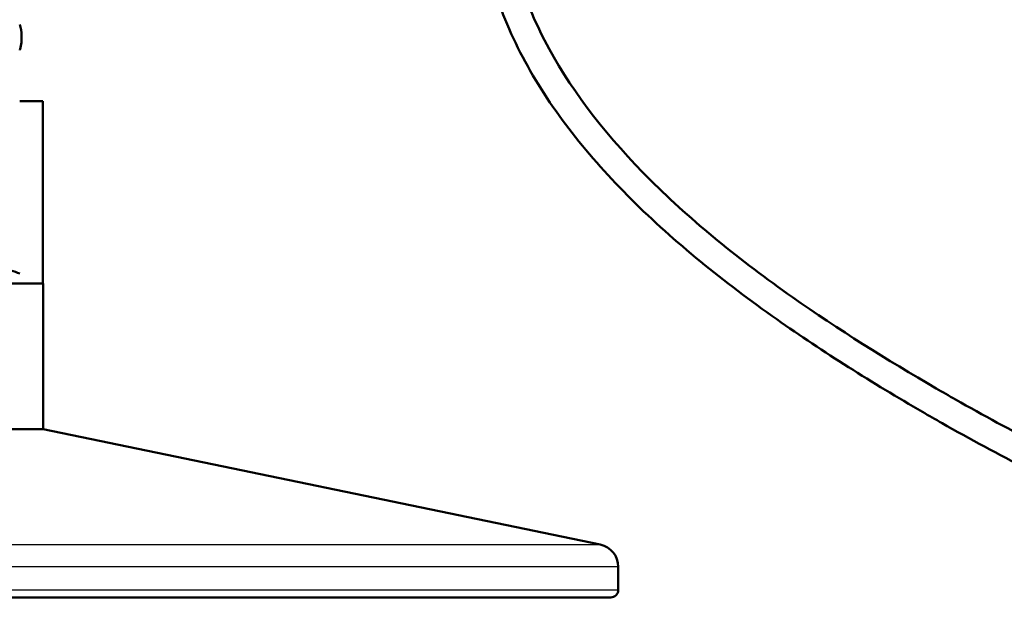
# Model space of a CAD drawing. Header units: millimetres. Extents: x 247 to 1050, y 34 to 1073.
# Tile 33 of 60: x 806 to 937, y 34 to 110. Entities that reach past the tile are written whole.
import ezdxf

# ---------------------------------------------------------------- set-up
doc = ezdxf.new("R2010")
doc.units = ezdxf.units.MM
doc.header["$LTSCALE"] = 0.75
doc.layers.add('Visible', color=7, linetype='Continuous', lineweight=50)
doc.layers.add('Visible Narrow', color=7, linetype='Continuous', lineweight=25)

msp = doc.modelspace()

# ---------------------------------------------------------------- linework, layer by layer
at = {"layer": 'Visible', "extrusion": (-1, -2e-16, 2.967e-13)}
for p, q in [((809.11, 99.49), (809.11, 75.29)), ((809.16, 55.99), (809.16, 75.29)), ((809.16, 55.99), (883.02, 40.69)), ((885.41, 34.69), (885.41, 37.75))]:
    msp.add_line(p, q, dxfattribs=at)
at = {"layer": 'Visible', "extrusion": (-2e-16, 1, -2e-16)}
for centre, radius, start in [((-800.11, 0, 99.49), 9, 131.3847), ((-800.11, 0, 75.29), 9.05, 0), ((-800.11, 0, 55.99), 9.05, 0)]:
    msp.add_arc(centre, radius, start, 180, dxfattribs=at)
at = {"layer": 'Visible', "extrusion": (-2.967e-13, -2e-16, -1)}
for centre, radius, start, end in [((-882.41, 37.75), 3, 101.7068, 180), ((-884.41, 34.69), 1, 180, 270)]:
    msp.add_arc(centre, radius, start, end, dxfattribs=at)
at = {"layer": 'Visible', "extrusion": (2e-16, -1, 2e-16)}
msp.add_arc((800.11, 0, -33.69), 84.3, 0, 180, dxfattribs=at)
at = {"layer": 'Visible'}
for points, knots in [([(874.86, 228.97, 1.2), (874.71, 228.15, 1.2), (874.46, 224.29, 1.2), (876.32, 216.94, 1.2), (878.66, 197.72, 1.2), (875.82, 174.77, 1.2), (870.61, 147.21, 1.2), (869.45, 129.05, 1.2), (871.88, 115.76, 1.2), (877.26, 103.24, 1.2), (888.79, 88.69, 1.2), (907.27, 73.78, 1.2), (921.87, 64.66, 1.2), (936.63, 56.18, 1.2), (952.4, 48.03, 1.2), (974.49, 40.04, 1.2), (988.54, 37.96, 1.2), (995.34, 37.97, 1.2)], [0.050663, 0.050663, 0.050663, 0.050663, 0.0625, 0.1032186, 0.125, 0.25, 0.3333333, 0.4166667, 0.4583954, 0.5, 0.5833333, 0.6666667, 0.7403373, 0.75, 0.8333333, 0.9166667, 1, 1, 1, 1]), ([(871.18, 224.28, 1.2), (871.46, 220.98, 1.2), (872.78, 215.44, 1.2), (875.13, 198.06, 1.2), (872.25, 175.4, 1.2), (867.07, 147.8, 1.2), (865.79, 128.98, 1.2), (868.44, 114.73, 1.2), (874.18, 101.24, 1.2), (886.29, 86.08, 1.2), (905.22, 70.82, 1.2), (919.99, 61.58, 1.2), (934.93, 53, 1.2), (950.92, 44.75, 1.2), (973.51, 36.53, 1.2), (988.21, 34.39, 1.2), (995.34, 34.37, 1.2)], [0.0693456, 0.0693456, 0.0693456, 0.0693456, 0.1032186, 0.125, 0.25, 0.3333333, 0.4166667, 0.4583954, 0.5, 0.5833333, 0.6666667, 0.7403373, 0.75, 0.8333333, 0.9166667, 1, 1, 1, 1]), ([(806.06, 109.65, 0.19), (806.21, 109.18, 0.21), (806.3, 108.69, 0.23), (806.34, 107.6, 0.27), (806.27, 106.98, 0.29), (806.09, 106.36, 0.32), (806.07, 106.31, 0.32), (806.06, 106.27, 0.32)], [0.5182872, 0.5182872, 0.5182872, 0.5182872, 0.665408, 0.665408, 0.8468612, 0.8468612, 0.860503, 0.860503, 0.860503, 0.860503]), ([(806.06, 76.65, 6.75), (805.35, 76.91, 7.38), (804.5, 77.18, 7.92), (802.48, 77.63, 8.76), (801.27, 77.78, 9), (798.95, 77.78, 9), (797.74, 77.63, 8.76), (795.72, 77.18, 7.92), (794.87, 76.91, 7.38), (794.16, 76.65, 6.75)], [2.135567, 2.135567, 2.135567, 2.135567, 2.424229, 2.424229, 2.771158, 2.771158, 3.118088, 3.118088, 3.40675, 3.40675, 3.40675, 3.40675])]:
    msp.add_open_spline(points, degree=3, knots=knots, dxfattribs=at)
at = {"layer": 'Visible Narrow', "extrusion": (-2e-16, 1, -2e-16)}
for centre, radius in [((-800.11, 0, 40.69), 82.91), ((-800.11, 0, 34.69), 85.3)]:
    msp.add_arc(centre, radius, 0, 180, dxfattribs=at)
at = {"layer": 'Visible Narrow', "extrusion": (2e-16, -1, 2e-16)}
msp.add_arc((800.11, 0, -37.75), 85.3, 0, 180, dxfattribs=at)

doc.saveas('drawing.dxf')
